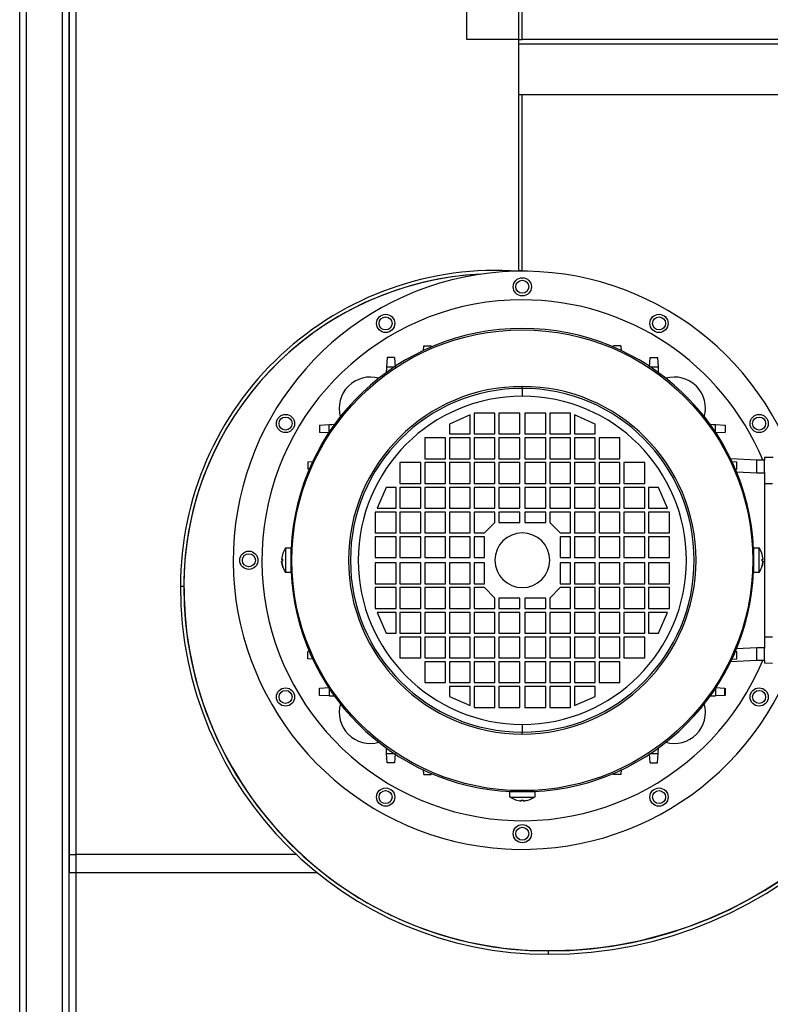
# Model space of a CAD drawing. Extents: x -13.5 to 60.2, y -0.1 to 41.9.
# Tile 7 of 57: x 16.441 to 16.729, y 17.784 to 18.162. Entities that reach past the tile are written whole.
import ezdxf

# ---------------------------------------------------------------- set-up
doc = ezdxf.new("R2010")
doc.units = 0
doc.header["$MEASUREMENT"] = 0
doc.layers.add('PAREDES', color=8, linetype='Continuous')

# ---------------------------------------------------------------- blocks, each defined once
blk = doc.blocks.new('LS-09')
for p, q in [((-159.1208783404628, 53.49874244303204), (-159.1208783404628, 54.63274244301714)), ((-159.1183783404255, 54.63317173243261), (-159.1183783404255, 53.49831315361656)), ((-159.1043783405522, 53.49831315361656), (-159.1043783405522, 54.63317173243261)), ((-159.1018783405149, 53.49881315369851), (-159.1018783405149, 54.63267173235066)), ((-159.1018783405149, 54.63203533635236), (-159.1018783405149, 54.06224244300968)), ((-159.0993783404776, 54.63274244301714), (-159.0993783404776, 54.06224244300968)), ((-158.9491783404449, 54.38224244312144), (-158.9491783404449, 54.54224244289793)), ((-158.9292783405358, 54.38224244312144), (-158.9292783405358, 54.54224244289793)), ((-158.9278783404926, 54.38224244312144), (-158.9278783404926, 54.54094244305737)), ((-158.9292783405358, 54.38224244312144), (-158.9491783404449, 54.38224244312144)), ((-158.9292783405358, 54.38224244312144), (-158.9278783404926, 54.38224244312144)), ((-158.9291783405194, 54.38044244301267), (-158.9291783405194, 54.38224244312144)), ((-158.7565783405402, 54.38044244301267), (-158.9291783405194, 54.38044244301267)), ((-158.9291783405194, 54.36094244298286), (-158.9291783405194, 54.38044244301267)), ((-158.7578783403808, 54.38224244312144), (-158.9278783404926, 54.38224244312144)), ((-158.9291783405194, 54.29333744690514), (-158.9291783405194, 54.36094244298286)), ((-158.7565783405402, 54.36094244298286), (-158.9291783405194, 54.36094244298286)), ((-158.9278783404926, 54.29333744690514), (-158.9278783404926, 54.36094244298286)), ((-158.9278783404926, 54.29324244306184), (-158.9278783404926, 54.36094244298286)), ((-158.9292854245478, 54.29323769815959), (-158.9292857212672, 54.29323352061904)), ((-158.9278783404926, 54.29333744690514), (-158.9291783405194, 54.29333744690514)), ((-158.9278815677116, 54.29324244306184), (-158.9278783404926, 54.29333744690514)), ((-158.9658018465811, 54.26263986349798), (-158.9657017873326, 54.26454910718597)), ((-158.9657017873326, 54.26454910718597), (-158.9628548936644, 54.26454910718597)), ((-158.9628548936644, 54.26454910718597), (-158.9628285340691, 54.2640461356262)), ((-158.892928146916, 54.2640461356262), (-158.8929017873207, 54.26454910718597)), ((-158.8900548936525, 54.26454910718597), (-158.8929017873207, 54.26454910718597)), ((-158.8900548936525, 54.26454910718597), (-158.889954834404, 54.26263986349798)), ((-158.9798017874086, 54.26006295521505), (-158.9799926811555, 54.25642048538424)), ((-158.9769548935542, 54.26006295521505), (-158.9798017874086, 54.26006295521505)), ((-158.9769548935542, 54.26006295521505), (-158.9767639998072, 54.25642048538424)), ((-158.8789926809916, 54.25642048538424), (-158.8788017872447, 54.26006295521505)), ((-158.8788017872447, 54.26006295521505), (-158.8759548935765, 54.26006295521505)), ((-158.8759548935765, 54.26006295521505), (-158.8757639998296, 54.25642048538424)), ((-158.9799926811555, 54.25642048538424), (-158.9801102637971, 54.25417687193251)), ((-158.9770283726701, 54.25642048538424), (-158.9799926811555, 54.25642048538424)), ((-158.8757639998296, 54.25642048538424), (-158.878728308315, 54.25642048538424)), ((-158.9278783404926, 54.24824209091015), (-158.9278783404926, 54.2489794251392)), ((-158.9278783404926, 54.24824209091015), (-158.9278783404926, 54.24524244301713)), ((-158.947878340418, 54.23804244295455), (-158.9558783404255, 54.23454244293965)), ((-158.947878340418, 54.23074244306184), (-158.947878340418, 54.23804244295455)), ((-158.9463783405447, 54.23874244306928), (-158.9463783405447, 54.23074244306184)), ((-158.9383783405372, 54.23874244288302), (-158.9463783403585, 54.23874244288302)), ((-158.9383783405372, 54.23074244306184), (-158.9383783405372, 54.23874244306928)), ((-158.9288783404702, 54.23874244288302), (-158.9368783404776, 54.23874244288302)), ((-158.9368783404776, 54.23874244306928), (-158.9368783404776, 54.23074244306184)), ((-158.9288783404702, 54.23074244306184), (-158.9288783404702, 54.23874244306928)), ((-158.9268783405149, 54.23874244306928), (-158.9268783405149, 54.23074244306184)), ((-158.9188783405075, 54.23874244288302), (-158.9268783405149, 54.23874244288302)), ((-158.9188783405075, 54.23074244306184), (-158.9188783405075, 54.23874244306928)), ((-158.9093783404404, 54.23874244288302), (-158.9173783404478, 54.23874244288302)), ((-158.9173783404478, 54.23874244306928), (-158.9173783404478, 54.23074244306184)), ((-158.9093783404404, 54.23074244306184), (-158.9093783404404, 54.23874244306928)), ((-158.9078783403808, 54.23804244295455), (-158.9078783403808, 54.23074244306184)), ((-158.8998783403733, 54.23454244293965), (-158.9078783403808, 54.23804244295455)), ((-159.0056988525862, 54.23416588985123), (-159.0020563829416, 54.23435678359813)), ((-159.0056988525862, 54.23416588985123), (-159.0056988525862, 54.23131899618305)), ((-159.0020563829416, 54.23139247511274), (-159.0020563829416, 54.23435678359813)), ((-158.9558783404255, 54.23454244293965), (-158.9558783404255, 54.23074244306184)), ((-158.8998783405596, 54.23074244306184), (-158.8998783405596, 54.23454244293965)), ((-158.8537002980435, 54.23435678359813), (-158.8500578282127, 54.23416588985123)), ((-158.8537002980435, 54.23139247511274), (-158.8537002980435, 54.23435678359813)), ((-158.8500578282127, 54.23416588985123), (-158.8500578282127, 54.23131899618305)), ((-159.0020563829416, 54.23112810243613), (-159.0056988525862, 54.23131899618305)), ((-158.9653783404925, 54.22924244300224), (-158.9653783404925, 54.22124244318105)), ((-158.9573783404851, 54.22924244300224), (-158.9653783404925, 54.22924244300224)), ((-158.9573783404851, 54.22124244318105), (-158.9573783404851, 54.22924244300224)), ((-158.9558783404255, 54.23074244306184), (-158.947878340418, 54.23074244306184)), ((-158.9558783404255, 54.22924244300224), (-158.9558783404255, 54.22124244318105)), ((-158.947878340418, 54.22924244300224), (-158.9558783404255, 54.22924244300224)), ((-158.947878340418, 54.22124244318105), (-158.947878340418, 54.22924244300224)), ((-158.9463783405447, 54.22924244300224), (-158.9463783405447, 54.22124244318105)), ((-158.9463783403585, 54.23074244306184), (-158.9383783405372, 54.23074244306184)), ((-158.9383783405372, 54.22924244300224), (-158.9463783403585, 54.22924244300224)), ((-158.9383783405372, 54.22124244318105), (-158.9383783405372, 54.22924244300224)), ((-158.9368783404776, 54.23074244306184), (-158.9288783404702, 54.23074244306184)), ((-158.9368783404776, 54.22924244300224), (-158.9368783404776, 54.22124244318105)), ((-158.9288783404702, 54.22924244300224), (-158.9368783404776, 54.22924244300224)), ((-158.9288783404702, 54.22124244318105), (-158.9288783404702, 54.22924244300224)), ((-158.9268783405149, 54.23074244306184), (-158.9188783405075, 54.23074244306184)), ((-158.9268783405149, 54.22924244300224), (-158.9268783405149, 54.22124244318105)), ((-158.9188783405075, 54.22924244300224), (-158.9268783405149, 54.22924244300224)), ((-158.9188783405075, 54.22124244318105), (-158.9188783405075, 54.22924244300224)), ((-158.9173783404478, 54.23074244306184), (-158.9093783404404, 54.23074244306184)), ((-158.9173783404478, 54.22924244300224), (-158.9173783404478, 54.22124244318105)), ((-158.9093783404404, 54.22924244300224), (-158.9173783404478, 54.22924244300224)), ((-158.9093783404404, 54.22124244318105), (-158.9093783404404, 54.22924244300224)), ((-158.9078783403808, 54.23074244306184), (-158.8998783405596, 54.23074244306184)), ((-158.9078783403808, 54.22924244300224), (-158.9078783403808, 54.22124244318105)), ((-158.8998783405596, 54.22924244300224), (-158.9078783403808, 54.22924244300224)), ((-158.8998783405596, 54.22124244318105), (-158.8998783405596, 54.22924244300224)), ((-158.8903783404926, 54.22924244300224), (-158.8983783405, 54.22924244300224)), ((-158.8983783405, 54.22924244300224), (-158.8983783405, 54.22124244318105)), ((-158.8903783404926, 54.22124244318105), (-158.8903783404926, 54.22924244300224)), ((-158.8500578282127, 54.23131899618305), (-158.8537002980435, 54.23112810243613)), ((-158.8315306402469, 54.22174851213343), (-158.8348783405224, 54.2216900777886)), ((-158.8348783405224, 54.2216900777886), (-158.8348783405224, 54.22073615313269)), ((-159.0101850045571, 54.22006588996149), (-159.0082757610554, 54.22016594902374)), ((-159.0101850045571, 54.22006588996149), (-159.0101850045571, 54.21721899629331)), ((-158.9668783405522, 54.21974244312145), (-158.9748783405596, 54.21974244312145)), ((-158.9748783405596, 54.21974244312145), (-158.9748783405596, 54.21174244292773)), ((-158.9668783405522, 54.21174244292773), (-158.9668783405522, 54.21974244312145)), ((-158.9653783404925, 54.22124244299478), (-158.9573783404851, 54.22124244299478)), ((-158.9653783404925, 54.21974244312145), (-158.9653783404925, 54.21174244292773)), ((-158.9573783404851, 54.21974244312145), (-158.9653783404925, 54.21974244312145)), ((-158.9573783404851, 54.21174244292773), (-158.9573783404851, 54.21974244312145)), ((-158.9558783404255, 54.22124244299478), (-158.947878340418, 54.22124244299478)), ((-158.9558783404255, 54.21974244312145), (-158.9558783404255, 54.21174244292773)), ((-158.947878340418, 54.21974244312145), (-158.9558783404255, 54.21974244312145)), ((-158.947878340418, 54.21174244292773), (-158.947878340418, 54.21974244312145)), ((-158.9463783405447, 54.21974244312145), (-158.9463783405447, 54.21174244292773)), ((-158.9463783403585, 54.22124244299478), (-158.9383783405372, 54.22124244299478)), ((-158.9383783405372, 54.21974244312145), (-158.9463783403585, 54.21974244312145)), ((-158.9383783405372, 54.21174244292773), (-158.9383783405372, 54.21974244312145)), ((-158.9368783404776, 54.22124244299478), (-158.9288783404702, 54.22124244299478)), ((-158.9368783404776, 54.21974244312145), (-158.9368783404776, 54.21174244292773)), ((-158.9288783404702, 54.21974244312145), (-158.9368783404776, 54.21974244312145)), ((-158.9288783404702, 54.21174244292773), (-158.9288783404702, 54.21974244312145)), ((-158.9268783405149, 54.22124244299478), (-158.9188783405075, 54.22124244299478)), ((-158.9268783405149, 54.21974244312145), (-158.9268783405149, 54.21174244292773)), ((-158.9188783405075, 54.21974244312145), (-158.9268783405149, 54.21974244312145)), ((-158.9188783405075, 54.21174244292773), (-158.9188783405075, 54.21974244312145)), ((-158.9173783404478, 54.22124244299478), (-158.9093783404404, 54.22124244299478)), ((-158.9173783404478, 54.21974244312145), (-158.9173783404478, 54.21174244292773)), ((-158.9093783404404, 54.21974244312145), (-158.9173783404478, 54.21974244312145)), ((-158.9093783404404, 54.21174244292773), (-158.9093783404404, 54.21974244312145)), ((-158.9078783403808, 54.22124244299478), (-158.8998783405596, 54.22124244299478)), ((-158.9078783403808, 54.21974244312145), (-158.9078783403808, 54.21174244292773)), ((-158.8998783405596, 54.21974244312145), (-158.9078783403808, 54.21974244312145)), ((-158.8998783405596, 54.21174244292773), (-158.8998783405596, 54.21974244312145)), ((-158.8983783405, 54.22124244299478), (-158.8903783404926, 54.22124244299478)), ((-158.8983783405, 54.21974244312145), (-158.8983783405, 54.21174244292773)), ((-158.8903783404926, 54.21974244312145), (-158.8983783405, 54.21974244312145)), ((-158.8903783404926, 54.21174244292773), (-158.8903783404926, 54.21974244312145)), ((-158.8888783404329, 54.21974244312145), (-158.8888783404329, 54.21174244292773)), ((-158.8808783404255, 54.21974244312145), (-158.8888783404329, 54.21974244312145)), ((-158.8808783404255, 54.21174244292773), (-158.8808783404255, 54.21974244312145)), ((-158.8480045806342, 54.22127313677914), (-158.8378783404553, 54.22074244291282)), ((-158.8474809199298, 54.22016594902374), (-158.845571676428, 54.22006588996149)), ((-158.845571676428, 54.21721899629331), (-158.845571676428, 54.22006588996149)), ((-158.8378783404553, 54.22074244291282), (-158.8348783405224, 54.22074244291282)), ((-158.8378783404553, 54.21583571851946), (-158.8378783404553, 54.22074244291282)), ((-158.8348783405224, 54.21599316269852), (-158.8348783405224, 54.22073615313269)), ((-159.0096820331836, 54.2171926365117), (-159.0101850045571, 54.21721899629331)), ((-158.8460746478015, 54.2171926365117), (-158.845571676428, 54.21721899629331)), ((-158.8456318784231, 54.21624206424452), (-158.8378783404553, 54.21583571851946)), ((-158.8378783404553, 54.21574244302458), (-158.8378783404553, 54.21583571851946)), ((-158.8348783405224, 54.21574244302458), (-158.8378783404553, 54.21574244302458)), ((-158.8348783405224, 54.21599316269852), (-158.8348783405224, 54.21174244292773)), ((-158.980178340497, 54.21024244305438), (-158.9836783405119, 54.20224244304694)), ((-158.9763783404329, 54.21024244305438), (-158.980178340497, 54.21024244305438)), ((-158.9763783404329, 54.20224244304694), (-158.9763783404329, 54.21024244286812)), ((-158.9748783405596, 54.21174244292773), (-158.9668783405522, 54.21174244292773)), ((-158.9748783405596, 54.21024244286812), (-158.9748783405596, 54.20224244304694)), ((-158.9668783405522, 54.21024244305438), (-158.9748783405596, 54.21024244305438)), ((-158.9668783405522, 54.20224244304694), (-158.9668783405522, 54.21024244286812)), ((-158.9653783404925, 54.21174244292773), (-158.9573783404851, 54.21174244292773)), ((-158.9653783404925, 54.21024244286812), (-158.9653783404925, 54.20224244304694)), ((-158.9573783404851, 54.21024244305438), (-158.9653783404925, 54.21024244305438)), ((-158.9573783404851, 54.20224244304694), (-158.9573783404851, 54.21024244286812)), ((-158.9558783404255, 54.21174244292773), (-158.947878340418, 54.21174244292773)), ((-158.9558783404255, 54.21024244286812), (-158.9558783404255, 54.20224244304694)), ((-158.947878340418, 54.21024244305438), (-158.9558783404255, 54.21024244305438)), ((-158.947878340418, 54.20224244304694), (-158.947878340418, 54.21024244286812)), ((-158.9463783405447, 54.21024244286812), (-158.9463783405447, 54.20224244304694)), ((-158.9463783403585, 54.21174244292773), (-158.9383783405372, 54.21174244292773)), ((-158.9383783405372, 54.21024244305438), (-158.9463783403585, 54.21024244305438)), ((-158.9383783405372, 54.20224244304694), (-158.9383783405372, 54.21024244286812)), ((-158.9368783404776, 54.21174244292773), (-158.9288783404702, 54.21174244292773)), ((-158.9368783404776, 54.21024244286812), (-158.9368783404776, 54.20224244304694)), ((-158.9288783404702, 54.21024244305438), (-158.9368783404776, 54.21024244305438)), ((-158.9288783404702, 54.20224244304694), (-158.9288783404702, 54.21024244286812)), ((-158.9268783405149, 54.21174244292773), (-158.9188783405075, 54.21174244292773)), ((-158.9268783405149, 54.21024244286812), (-158.9268783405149, 54.20224244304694)), ((-158.9188783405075, 54.21024244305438), (-158.9268783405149, 54.21024244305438)), ((-158.9188783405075, 54.20224244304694), (-158.9188783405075, 54.21024244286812)), ((-158.9173783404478, 54.21174244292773), (-158.9093783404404, 54.21174244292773)), ((-158.9173783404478, 54.21024244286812), (-158.9173783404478, 54.20224244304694)), ((-158.9093783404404, 54.21024244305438), (-158.9173783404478, 54.21024244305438)), ((-158.9093783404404, 54.20224244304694), (-158.9093783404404, 54.21024244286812)), ((-158.9078783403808, 54.21174244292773), (-158.8998783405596, 54.21174244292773)), ((-158.9078783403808, 54.21024244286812), (-158.9078783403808, 54.20224244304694)), ((-158.8998783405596, 54.21024244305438), (-158.9078783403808, 54.21024244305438)), ((-158.8998783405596, 54.20224244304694), (-158.8998783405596, 54.21024244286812)), ((-158.8983783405, 54.21174244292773), (-158.8903783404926, 54.21174244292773)), ((-158.8983783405, 54.21024244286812), (-158.8983783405, 54.20224244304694)), ((-158.8903783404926, 54.21024244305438), (-158.8983783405, 54.21024244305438)), ((-158.8903783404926, 54.20224244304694), (-158.8903783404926, 54.21024244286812)), ((-158.8888783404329, 54.21174244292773), (-158.8808783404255, 54.21174244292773)), ((-158.8888783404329, 54.21024244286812), (-158.8888783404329, 54.20224244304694)), ((-158.8808783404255, 54.21024244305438), (-158.8888783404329, 54.21024244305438)), ((-158.8808783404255, 54.20224244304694), (-158.8808783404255, 54.21024244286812)), ((-158.8793783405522, 54.21024244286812), (-158.8793783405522, 54.20224244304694)), ((-158.8755783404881, 54.21024244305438), (-158.8793783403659, 54.21024244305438)), ((-158.8720783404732, 54.20224244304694), (-158.8755783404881, 54.21024244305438)), ((-158.8348783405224, 54.21174244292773), (-158.8318783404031, 54.21174244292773)), ((-158.8348783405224, 54.21174244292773), (-158.8348783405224, 54.15274244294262)), ((-158.9763783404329, 54.20074244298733), (-158.9843783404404, 54.20074244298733)), ((-158.9843783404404, 54.20074244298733), (-158.9843783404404, 54.19274244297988)), ((-158.9836783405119, 54.20224244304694), (-158.9763783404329, 54.20224244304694)), ((-158.9763783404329, 54.19274244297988), (-158.9763783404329, 54.20074244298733)), ((-158.9748783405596, 54.20224244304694), (-158.9668783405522, 54.20224244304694)), ((-158.9748783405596, 54.20074244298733), (-158.9748783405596, 54.19274244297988)), ((-158.9668783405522, 54.20074244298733), (-158.9748783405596, 54.20074244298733)), ((-158.9668783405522, 54.19274244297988), (-158.9668783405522, 54.20074244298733)), ((-158.9653783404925, 54.20224244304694), (-158.9573783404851, 54.20224244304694)), ((-158.9653783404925, 54.20074244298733), (-158.9653783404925, 54.19274244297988)), ((-158.9573783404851, 54.20074244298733), (-158.9653783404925, 54.20074244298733)), ((-158.9573783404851, 54.19274244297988), (-158.9573783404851, 54.20074244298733)), ((-158.9558783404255, 54.20224244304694), (-158.947878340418, 54.20224244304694)), ((-158.9558783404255, 54.20074244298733), (-158.9558783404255, 54.19274244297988)), ((-158.947878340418, 54.20074244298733), (-158.9558783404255, 54.20074244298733)), ((-158.947878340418, 54.19274244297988), (-158.947878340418, 54.20074244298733)), ((-158.9463783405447, 54.20074244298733), (-158.9463783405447, 54.19274244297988)), ((-158.9463783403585, 54.20224244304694), (-158.9383783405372, 54.20224244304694)), ((-158.9383783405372, 54.20074244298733), (-158.9463783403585, 54.20074244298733)), ((-158.9383783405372, 54.19674244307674), (-158.9383783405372, 54.20074244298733)), ((-158.9368783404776, 54.20224244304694), (-158.9288783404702, 54.20224244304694)), ((-158.9368783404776, 54.20074244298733), (-158.9368783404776, 54.19674244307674)), ((-158.9288783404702, 54.20074244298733), (-158.9368783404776, 54.20074244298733)), ((-158.9288783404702, 54.19674244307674), (-158.9288783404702, 54.20074244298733)), ((-158.9268783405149, 54.20224244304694), (-158.9188783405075, 54.20224244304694)), ((-158.9188783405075, 54.20074244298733), (-158.9268783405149, 54.20074244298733)), ((-158.9268783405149, 54.20074244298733), (-158.9268783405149, 54.19674244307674)), ((-158.9188783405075, 54.19674244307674), (-158.9188783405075, 54.20074244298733)), ((-158.9173783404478, 54.20224244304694), (-158.9093783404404, 54.20224244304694)), ((-158.9093783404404, 54.20074244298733), (-158.9173783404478, 54.20074244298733)), ((-158.9173783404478, 54.20074244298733), (-158.9173783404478, 54.19674244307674)), ((-158.9093783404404, 54.19274244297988), (-158.9093783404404, 54.20074244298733)), ((-158.9078783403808, 54.20224244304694), (-158.8998783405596, 54.20224244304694)), ((-158.9078783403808, 54.20074244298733), (-158.9078783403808, 54.19274244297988)), ((-158.8998783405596, 54.20074244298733), (-158.9078783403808, 54.20074244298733)), ((-158.8998783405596, 54.19274244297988), (-158.8998783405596, 54.20074244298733)), ((-158.8983783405, 54.20224244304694), (-158.8903783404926, 54.20224244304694)), ((-158.8983783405, 54.20074244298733), (-158.8983783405, 54.19274244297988)), ((-158.8903783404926, 54.20074244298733), (-158.8983783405, 54.20074244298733)), ((-158.8903783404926, 54.19274244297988), (-158.8903783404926, 54.20074244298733)), ((-158.8888783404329, 54.20224244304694), (-158.8808783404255, 54.20224244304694)), ((-158.8888783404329, 54.20074244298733), (-158.8888783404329, 54.19274244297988)), ((-158.8808783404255, 54.20074244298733), (-158.8888783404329, 54.20074244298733)), ((-158.8808783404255, 54.19274244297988), (-158.8808783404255, 54.20074244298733)), ((-158.8793783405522, 54.20074244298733), (-158.8793783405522, 54.19274244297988)), ((-158.8793783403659, 54.20224244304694), (-158.8720783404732, 54.20224244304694)), ((-158.8713783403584, 54.20074244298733), (-158.8793783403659, 54.20074244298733)), ((-158.8713783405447, 54.19274244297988), (-158.8713783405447, 54.20074244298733)), ((-158.9423783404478, 54.19274244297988), (-158.938378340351, 54.19674244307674)), ((-158.9368783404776, 54.19674244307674), (-158.9288783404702, 54.19674244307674)), ((-158.9268783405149, 54.19674244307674), (-158.9188783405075, 54.19674244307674)), ((-158.9173783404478, 54.19674244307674), (-158.913378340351, 54.19274244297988)), ((-158.9843783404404, 54.19274244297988), (-158.9763783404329, 54.19274244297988)), ((-158.9763783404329, 54.19124244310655), (-158.9843783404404, 54.19124244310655)), ((-158.9843783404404, 54.19124244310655), (-158.9843783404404, 54.18324244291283)), ((-158.9763783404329, 54.18324244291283), (-158.9763783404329, 54.19124244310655)), ((-158.9748783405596, 54.19274244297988), (-158.9668783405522, 54.19274244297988)), ((-158.9748783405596, 54.19124244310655), (-158.9748783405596, 54.18324244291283)), ((-158.9668783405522, 54.19124244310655), (-158.9748783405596, 54.19124244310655)), ((-158.9668783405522, 54.18324244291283), (-158.9668783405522, 54.19124244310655)), ((-158.9653783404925, 54.19274244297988), (-158.9573783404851, 54.19274244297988)), ((-158.9653783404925, 54.19124244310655), (-158.9653783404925, 54.18324244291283)), ((-158.9573783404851, 54.19124244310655), (-158.9653783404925, 54.19124244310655)), ((-158.9573783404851, 54.18324244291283), (-158.9573783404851, 54.19124244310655)), ((-158.9558783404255, 54.19274244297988), (-158.947878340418, 54.19274244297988)), ((-158.9558783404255, 54.19124244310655), (-158.9558783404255, 54.18324244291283)), ((-158.947878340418, 54.19124244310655), (-158.9558783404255, 54.19124244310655)), ((-158.947878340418, 54.18324244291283), (-158.947878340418, 54.19124244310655)), ((-158.9463783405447, 54.19124244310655), (-158.9463783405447, 54.18324244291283)), ((-158.9463783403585, 54.19274244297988), (-158.9423783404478, 54.19274244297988)), ((-158.9423783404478, 54.19124244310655), (-158.9463783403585, 54.19124244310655)), ((-158.9423783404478, 54.18324244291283), (-158.9423783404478, 54.19124244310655)), ((-158.9133783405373, 54.19124244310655), (-158.9133783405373, 54.18324244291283)), ((-158.913378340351, 54.19274244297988), (-158.9093783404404, 54.19274244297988)), ((-158.9093783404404, 54.19124244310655), (-158.913378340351, 54.19124244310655)), ((-158.9093783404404, 54.18324244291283), (-158.9093783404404, 54.19124244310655)), ((-158.9078783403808, 54.19274244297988), (-158.8998783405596, 54.19274244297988)), ((-158.9078783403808, 54.19124244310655), (-158.9078783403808, 54.18324244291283)), ((-158.8998783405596, 54.19124244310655), (-158.9078783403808, 54.19124244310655)), ((-158.8998783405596, 54.18324244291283), (-158.8998783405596, 54.19124244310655)), ((-158.8983783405, 54.19274244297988), (-158.8903783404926, 54.19274244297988)), ((-158.8983783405, 54.19124244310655), (-158.8983783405, 54.18324244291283)), ((-158.8903783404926, 54.19124244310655), (-158.8983783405, 54.19124244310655)), ((-158.8903783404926, 54.18324244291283), (-158.8903783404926, 54.19124244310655)), ((-158.8888783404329, 54.19274244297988), (-158.8808783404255, 54.19274244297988)), ((-158.8888783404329, 54.19124244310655), (-158.8888783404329, 54.18324244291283)), ((-158.8808783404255, 54.19124244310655), (-158.8888783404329, 54.19124244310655)), ((-158.8808783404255, 54.18324244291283), (-158.8808783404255, 54.19124244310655)), ((-158.8793783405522, 54.19124244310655), (-158.8793783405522, 54.18324244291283)), ((-158.8793783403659, 54.19274244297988), (-158.8713783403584, 54.19274244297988)), ((-158.8713783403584, 54.19124244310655), (-158.8793783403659, 54.19124244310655)), ((-158.8713783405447, 54.18324244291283), (-158.8713783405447, 54.19124244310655)), ((-159.0188073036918, 54.18699244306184), (-159.0166675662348, 54.18699244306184)), ((-159.0188060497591, 54.18697557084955), (-159.0188060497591, 54.17750931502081)), ((-159.0166688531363, 54.18224244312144), (-159.0166688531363, 54.18694764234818)), ((-158.839089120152, 54.18699244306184), (-158.8369493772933, 54.18699244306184)), ((-158.8390878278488, 54.18694764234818), (-158.8390878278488, 54.18224244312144)), ((-158.836950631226, 54.17750931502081), (-158.836950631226, 54.18697557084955)), ((-158.836950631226, 54.18697557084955), (-158.8358606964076, 54.18492242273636)), ((-159.0203488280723, 54.18264244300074), (-159.0199988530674, 54.18264244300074)), ((-159.0199988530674, 54.18184244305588), (-159.0203488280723, 54.18184244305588)), ((-159.0199988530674, 54.18264244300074), (-159.0199988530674, 54.18224244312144)), ((-159.0199988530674, 54.18224244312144), (-159.0199988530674, 54.18184244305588)), ((-159.0166688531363, 54.17753724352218), (-159.0166688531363, 54.18224244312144)), ((-158.9843783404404, 54.18324244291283), (-158.9763783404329, 54.18324244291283)), ((-158.9843783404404, 54.18124244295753), (-158.9843783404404, 54.17324244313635)), ((-158.9763783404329, 54.18124244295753), (-158.9843783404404, 54.18124244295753)), ((-158.9763783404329, 54.17324244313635), (-158.9763783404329, 54.18124244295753)), ((-158.9748783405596, 54.18324244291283), (-158.9668783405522, 54.18324244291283)), ((-158.9668783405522, 54.18124244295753), (-158.9748783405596, 54.18124244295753)), ((-158.9748783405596, 54.18124244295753), (-158.9748783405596, 54.17324244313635)), ((-158.9668783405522, 54.17324244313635), (-158.9668783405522, 54.18124244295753)), ((-158.9653783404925, 54.18324244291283), (-158.9573783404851, 54.18324244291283)), ((-158.9573783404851, 54.18124244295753), (-158.9653783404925, 54.18124244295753)), ((-158.9653783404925, 54.18124244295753), (-158.9653783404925, 54.17324244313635)), ((-158.9573783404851, 54.17324244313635), (-158.9573783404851, 54.18124244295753)), ((-158.9558783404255, 54.18324244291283), (-158.947878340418, 54.18324244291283)), ((-158.947878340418, 54.18124244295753), (-158.9558783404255, 54.18124244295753)), ((-158.9558783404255, 54.18124244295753), (-158.9558783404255, 54.17324244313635)), ((-158.947878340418, 54.17324244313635), (-158.947878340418, 54.18124244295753)), ((-158.9463783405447, 54.18124244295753), (-158.9463783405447, 54.17324244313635)), ((-158.9463783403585, 54.18324244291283), (-158.9423783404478, 54.18324244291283)), ((-158.9423783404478, 54.18124244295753), (-158.9463783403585, 54.18124244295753)), ((-158.9423783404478, 54.17324244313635), (-158.9423783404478, 54.18124244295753)), ((-158.9133783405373, 54.18124244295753), (-158.9133783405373, 54.17324244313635)), ((-158.913378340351, 54.18324244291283), (-158.9093783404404, 54.18324244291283)), ((-158.9093783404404, 54.18124244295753), (-158.913378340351, 54.18124244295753)), ((-158.9093783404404, 54.17324244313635), (-158.9093783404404, 54.18124244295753)), ((-158.9078783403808, 54.18324244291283), (-158.8998783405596, 54.18324244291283)), ((-158.9078783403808, 54.18124244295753), (-158.9078783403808, 54.17324244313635)), ((-158.8998783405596, 54.18124244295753), (-158.9078783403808, 54.18124244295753)), ((-158.8998783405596, 54.17324244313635), (-158.8998783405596, 54.18124244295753)), ((-158.8983783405, 54.18324244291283), (-158.8903783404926, 54.18324244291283)), ((-158.8983783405, 54.18124244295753), (-158.8983783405, 54.17324244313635)), ((-158.8903783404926, 54.18124244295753), (-158.8983783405, 54.18124244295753)), ((-158.8903783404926, 54.17324244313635), (-158.8903783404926, 54.18124244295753)), ((-158.8888783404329, 54.18324244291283), (-158.8808783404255, 54.18324244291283)), ((-158.8888783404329, 54.18124244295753), (-158.8888783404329, 54.17324244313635)), ((-158.8808783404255, 54.18124244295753), (-158.8888783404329, 54.18124244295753)), ((-158.8808783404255, 54.17324244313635), (-158.8808783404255, 54.18124244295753)), ((-158.8793783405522, 54.18124244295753), (-158.8793783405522, 54.17324244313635)), ((-158.8793783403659, 54.18324244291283), (-158.8713783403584, 54.18324244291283)), ((-158.8713783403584, 54.18124244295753), (-158.8793783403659, 54.18124244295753)), ((-158.8713783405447, 54.17324244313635), (-158.8713783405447, 54.18124244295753)), ((-158.8390878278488, 54.18224244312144), (-158.8390878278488, 54.17753724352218)), ((-158.8354078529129, 54.18184244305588), (-158.8357721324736, 54.1800083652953)), ((-158.8357578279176, 54.18224244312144), (-158.8357578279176, 54.18264244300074)), ((-158.8357578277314, 54.18264244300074), (-158.8354078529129, 54.18264244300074)), ((-158.8357578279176, 54.18184244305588), (-158.8357578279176, 54.18224244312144)), ((-158.8354078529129, 54.18184244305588), (-158.8357578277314, 54.18184244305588)), ((-159.0166675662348, 54.17749244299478), (-159.0188073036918, 54.17749244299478)), ((-158.8369493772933, 54.17749244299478), (-158.839089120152, 54.17749244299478)), ((-158.8364190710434, 54.17851063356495), (-158.836950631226, 54.17750931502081)), ((-159.0591783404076, 54.17224244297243), (-159.0578783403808, 54.17224244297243)), ((-158.9843783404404, 54.17324244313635), (-158.9763783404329, 54.17324244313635)), ((-158.9748783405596, 54.17324244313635), (-158.9668783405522, 54.17324244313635)), ((-158.9653783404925, 54.17324244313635), (-158.9573783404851, 54.17324244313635)), ((-158.9558783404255, 54.17324244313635), (-158.947878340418, 54.17324244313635)), ((-158.9463783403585, 54.17324244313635), (-158.9423783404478, 54.17324244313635)), ((-158.913378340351, 54.17324244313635), (-158.9093783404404, 54.17324244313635)), ((-158.9078783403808, 54.17324244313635), (-158.8998783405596, 54.17324244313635)), ((-158.8983783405, 54.17324244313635), (-158.8903783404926, 54.17324244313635)), ((-158.8888783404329, 54.17324244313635), (-158.8808783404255, 54.17324244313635)), ((-158.8793783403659, 54.17324244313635), (-158.8713783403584, 54.17324244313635)), ((-158.9843783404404, 54.17174244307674), (-158.9843783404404, 54.16374244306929)), ((-158.9763783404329, 54.17174244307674), (-158.9843783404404, 54.17174244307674)), ((-158.9763783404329, 54.16374244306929), (-158.9763783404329, 54.17174244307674)), ((-158.9668783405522, 54.17174244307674), (-158.9748783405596, 54.17174244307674)), ((-158.9748783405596, 54.17174244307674), (-158.9748783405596, 54.16374244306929)), ((-158.9668783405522, 54.16374244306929), (-158.9668783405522, 54.17174244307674)), ((-158.9573783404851, 54.17174244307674), (-158.9653783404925, 54.17174244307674)), ((-158.9653783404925, 54.17174244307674), (-158.9653783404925, 54.16374244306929)), ((-158.9573783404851, 54.16374244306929), (-158.9573783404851, 54.17174244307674)), ((-158.947878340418, 54.17174244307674), (-158.9558783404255, 54.17174244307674)), ((-158.9558783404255, 54.17174244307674), (-158.9558783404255, 54.16374244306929)), ((-158.947878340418, 54.16374244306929), (-158.947878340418, 54.17174244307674)), ((-158.9463783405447, 54.17174244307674), (-158.9463783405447, 54.16374244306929)), ((-158.9423783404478, 54.17174244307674), (-158.9463783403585, 54.17174244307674)), ((-158.938378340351, 54.16774244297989), (-158.9423783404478, 54.17174244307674)), ((-158.913378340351, 54.17174244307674), (-158.9173783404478, 54.16774244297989)), ((-158.9093783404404, 54.17174244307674), (-158.913378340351, 54.17174244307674)), ((-158.9093783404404, 54.16374244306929), (-158.9093783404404, 54.17174244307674)), ((-158.9078783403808, 54.17174244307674), (-158.9078783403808, 54.16374244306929)), ((-158.8998783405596, 54.17174244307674), (-158.9078783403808, 54.17174244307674)), ((-158.8998783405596, 54.16374244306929), (-158.8998783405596, 54.17174244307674)), ((-158.8983783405, 54.17174244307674), (-158.8983783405, 54.16374244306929)), ((-158.8903783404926, 54.17174244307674), (-158.8983783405, 54.17174244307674)), ((-158.8903783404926, 54.16374244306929), (-158.8903783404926, 54.17174244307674)), ((-158.8888783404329, 54.17174244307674), (-158.8888783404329, 54.16374244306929)), ((-158.8808783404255, 54.17174244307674), (-158.8888783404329, 54.17174244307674)), ((-158.8808783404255, 54.16374244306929), (-158.8808783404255, 54.17174244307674)), ((-158.8793783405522, 54.17174244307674), (-158.8793783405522, 54.16374244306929)), ((-158.8713783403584, 54.17174244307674), (-158.8793783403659, 54.17174244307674)), ((-158.8713783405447, 54.16374244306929), (-158.8713783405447, 54.17174244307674)), ((-158.9383783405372, 54.16374244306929), (-158.9383783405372, 54.16774244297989)), ((-158.9288783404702, 54.16774244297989), (-158.9368783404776, 54.16774244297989)), ((-158.9368783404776, 54.16774244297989), (-158.9368783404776, 54.16374244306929)), ((-158.9288783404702, 54.16374244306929), (-158.9288783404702, 54.16774244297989)), ((-158.9268783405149, 54.16774244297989), (-158.9268783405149, 54.16374244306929)), ((-158.9188783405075, 54.16774244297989), (-158.9268783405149, 54.16774244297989)), ((-158.9188783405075, 54.16374244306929), (-158.9188783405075, 54.16774244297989)), ((-158.9173783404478, 54.16774244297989), (-158.9173783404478, 54.16374244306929)), ((-158.9843783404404, 54.16374244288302), (-158.9763783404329, 54.16374244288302)), ((-158.9836783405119, 54.16224244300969), (-158.980178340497, 54.15424244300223)), ((-158.9763783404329, 54.16224244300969), (-158.9836783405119, 54.16224244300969)), ((-158.9763783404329, 54.15424244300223), (-158.9763783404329, 54.16224244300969)), ((-158.9748783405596, 54.16374244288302), (-158.9668783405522, 54.16374244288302)), ((-158.9668783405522, 54.16224244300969), (-158.9748783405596, 54.16224244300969)), ((-158.9748783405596, 54.16224244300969), (-158.9748783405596, 54.15424244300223)), ((-158.9668783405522, 54.15424244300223), (-158.9668783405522, 54.16224244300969)), ((-158.9653783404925, 54.16374244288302), (-158.9573783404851, 54.16374244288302)), ((-158.9573783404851, 54.16224244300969), (-158.9653783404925, 54.16224244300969)), ((-158.9653783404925, 54.16224244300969), (-158.9653783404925, 54.15424244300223)), ((-158.9573783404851, 54.15424244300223), (-158.9573783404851, 54.16224244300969)), ((-158.9558783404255, 54.16374244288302), (-158.947878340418, 54.16374244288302)), ((-158.947878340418, 54.16224244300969), (-158.9558783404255, 54.16224244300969)), ((-158.9558783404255, 54.16224244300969), (-158.9558783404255, 54.15424244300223)), ((-158.947878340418, 54.15424244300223), (-158.947878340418, 54.16224244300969)), ((-158.9463783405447, 54.16224244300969), (-158.9463783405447, 54.15424244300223)), ((-158.9463783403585, 54.16374244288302), (-158.9383783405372, 54.16374244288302)), ((-158.9383783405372, 54.16224244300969), (-158.9463783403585, 54.16224244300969)), ((-158.9383783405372, 54.15424244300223), (-158.9383783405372, 54.16224244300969)), ((-158.9368783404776, 54.16374244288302), (-158.9288783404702, 54.16374244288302)), ((-158.9288783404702, 54.16224244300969), (-158.9368783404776, 54.16224244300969)), ((-158.9368783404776, 54.16224244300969), (-158.9368783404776, 54.15424244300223)), ((-158.9288783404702, 54.15424244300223), (-158.9288783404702, 54.16224244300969)), ((-158.9268783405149, 54.16374244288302), (-158.9188783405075, 54.16374244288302)), ((-158.9268783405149, 54.16224244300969), (-158.9268783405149, 54.15424244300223)), ((-158.9188783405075, 54.16224244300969), (-158.9268783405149, 54.16224244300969)), ((-158.9188783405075, 54.15424244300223), (-158.9188783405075, 54.16224244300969)), ((-158.9173783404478, 54.16374244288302), (-158.9093783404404, 54.16374244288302)), ((-158.9173783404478, 54.16224244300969), (-158.9173783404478, 54.15424244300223)), ((-158.9093783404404, 54.16224244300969), (-158.9173783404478, 54.16224244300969)), ((-158.9093783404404, 54.15424244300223), (-158.9093783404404, 54.16224244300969)), ((-158.9078783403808, 54.16374244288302), (-158.8998783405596, 54.16374244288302)), ((-158.9078783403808, 54.16224244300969), (-158.9078783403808, 54.15424244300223)), ((-158.8998783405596, 54.16224244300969), (-158.9078783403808, 54.16224244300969)), ((-158.8998783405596, 54.15424244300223), (-158.8998783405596, 54.16224244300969)), ((-158.8983783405, 54.16374244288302), (-158.8903783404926, 54.16374244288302)), ((-158.8983783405, 54.16224244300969), (-158.8983783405, 54.15424244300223)), ((-158.8903783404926, 54.16224244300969), (-158.8983783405, 54.16224244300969)), ((-158.8903783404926, 54.15424244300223), (-158.8903783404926, 54.16224244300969)), ((-158.8888783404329, 54.16374244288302), (-158.8808783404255, 54.16374244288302)), ((-158.8888783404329, 54.16224244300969), (-158.8888783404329, 54.15424244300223)), ((-158.8808783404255, 54.16224244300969), (-158.8888783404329, 54.16224244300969)), ((-158.8808783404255, 54.15424244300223), (-158.8808783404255, 54.16224244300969)), ((-158.8793783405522, 54.16224244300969), (-158.8793783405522, 54.15424244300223)), ((-158.8793783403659, 54.16374244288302), (-158.8713783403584, 54.16374244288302)), ((-158.8720783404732, 54.16224244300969), (-158.8793783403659, 54.16224244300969)), ((-158.8755783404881, 54.15424244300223), (-158.8720783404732, 54.16224244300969)), ((-158.980178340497, 54.15424244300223), (-158.9763783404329, 54.15424244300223)), ((-158.9748783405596, 54.15424244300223), (-158.9668783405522, 54.15424244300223)), ((-158.9653783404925, 54.15424244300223), (-158.9573783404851, 54.15424244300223)), ((-158.9558783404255, 54.15424244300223), (-158.947878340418, 54.15424244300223)), ((-158.9463783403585, 54.15424244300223), (-158.9383783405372, 54.15424244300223)), ((-158.9368783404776, 54.15424244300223), (-158.9288783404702, 54.15424244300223)), ((-158.9268783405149, 54.15424244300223), (-158.9188783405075, 54.15424244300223)), ((-158.9173783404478, 54.15424244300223), (-158.9093783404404, 54.15424244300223)), ((-158.9078783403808, 54.15424244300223), (-158.8998783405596, 54.15424244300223)), ((-158.8983783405, 54.15424244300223), (-158.8903783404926, 54.15424244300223)), ((-158.8888783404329, 54.15424244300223), (-158.8808783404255, 54.15424244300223)), ((-158.8793783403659, 54.15424244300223), (-158.8755783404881, 54.15424244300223)), ((-158.9748783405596, 54.15274244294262), (-158.9748783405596, 54.14474244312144)), ((-158.9668783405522, 54.15274244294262), (-158.9748783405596, 54.15274244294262)), ((-158.9668783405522, 54.14474244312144), (-158.9668783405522, 54.15274244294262)), ((-158.9573783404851, 54.15274244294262), (-158.9653783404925, 54.15274244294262)), ((-158.9653783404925, 54.15274244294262), (-158.9653783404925, 54.14474244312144)), ((-158.9573783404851, 54.14474244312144), (-158.9573783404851, 54.15274244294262)), ((-158.947878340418, 54.15274244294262), (-158.9558783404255, 54.15274244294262)), ((-158.9558783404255, 54.15274244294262), (-158.9558783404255, 54.14474244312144)), ((-158.947878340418, 54.14474244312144), (-158.947878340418, 54.15274244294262)), ((-158.9463783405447, 54.15274244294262), (-158.9463783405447, 54.14474244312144)), ((-158.9383783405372, 54.15274244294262), (-158.9463783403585, 54.15274244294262)), ((-158.9383783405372, 54.14474244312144), (-158.9383783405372, 54.15274244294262)), ((-158.9288783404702, 54.15274244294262), (-158.9368783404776, 54.15274244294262)), ((-158.9368783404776, 54.15274244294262), (-158.9368783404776, 54.14474244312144)), ((-158.9288783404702, 54.14474244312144), (-158.9288783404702, 54.15274244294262)), ((-158.9268783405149, 54.15274244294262), (-158.9268783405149, 54.14474244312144)), ((-158.9188783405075, 54.15274244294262), (-158.9268783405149, 54.15274244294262)), ((-158.9188783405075, 54.14474244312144), (-158.9188783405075, 54.15274244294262)), ((-158.9173783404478, 54.15274244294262), (-158.9173783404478, 54.14474244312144)), ((-158.9093783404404, 54.15274244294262), (-158.9173783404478, 54.15274244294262)), ((-158.9093783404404, 54.14474244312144), (-158.9093783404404, 54.15274244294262)), ((-158.9078783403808, 54.15274244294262), (-158.9078783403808, 54.14474244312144)), ((-158.8998783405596, 54.15274244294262), (-158.9078783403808, 54.15274244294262)), ((-158.8998783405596, 54.14474244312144), (-158.8998783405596, 54.15274244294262)), ((-158.8983783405, 54.15274244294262), (-158.8983783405, 54.14474244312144)), ((-158.8903783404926, 54.15274244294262), (-158.8983783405, 54.15274244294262)), ((-158.8903783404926, 54.14474244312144), (-158.8903783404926, 54.15274244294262)), ((-158.8888783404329, 54.15274244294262), (-158.8888783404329, 54.14474244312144)), ((-158.8808783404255, 54.15274244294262), (-158.8888783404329, 54.15274244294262)), ((-158.8808783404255, 54.14474244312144), (-158.8808783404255, 54.15274244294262)), ((-158.8318783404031, 54.15274244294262), (-158.8348783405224, 54.15274244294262)), ((-158.8348783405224, 54.15274244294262), (-158.8348783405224, 54.14849172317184)), ((-159.0101850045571, 54.14726588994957), (-159.0096820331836, 54.14729224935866)), ((-159.0101850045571, 54.1444189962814), (-159.0101850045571, 54.14726588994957)), ((-158.8460746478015, 54.14729224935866), (-158.845571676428, 54.14726588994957)), ((-158.8378783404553, 54.14864916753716), (-158.8456318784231, 54.1482428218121)), ((-158.845571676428, 54.1444189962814), (-158.845571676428, 54.14726588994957)), ((-158.8378783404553, 54.14864916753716), (-158.8378783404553, 54.14874244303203)), ((-158.8378783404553, 54.14874244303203), (-158.8348783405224, 54.14874244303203)), ((-158.8378783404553, 54.14374244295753), (-158.8378783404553, 54.14864916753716)), ((-158.8348783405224, 54.1437487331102), (-158.8348783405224, 54.14849172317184)), ((-159.0082757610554, 54.14431893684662), (-159.0101850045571, 54.1444189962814)), ((-158.9748783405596, 54.14474244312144), (-158.9668783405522, 54.14474244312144)), ((-158.9653783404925, 54.14474244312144), (-158.9573783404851, 54.14474244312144)), ((-158.9573783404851, 54.14324244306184), (-158.9653783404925, 54.14324244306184)), ((-158.9653783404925, 54.14324244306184), (-158.9653783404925, 54.13524244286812)), ((-158.9573783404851, 54.13524244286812), (-158.9573783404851, 54.14324244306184)), ((-158.9558783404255, 54.14474244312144), (-158.947878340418, 54.14474244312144)), ((-158.947878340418, 54.14324244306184), (-158.9558783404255, 54.14324244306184)), ((-158.9558783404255, 54.14324244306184), (-158.9558783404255, 54.13524244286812)), ((-158.947878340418, 54.13524244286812), (-158.947878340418, 54.14324244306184)), ((-158.9463783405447, 54.14324244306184), (-158.9463783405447, 54.13524244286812)), ((-158.9463783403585, 54.14474244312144), (-158.9383783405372, 54.14474244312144)), ((-158.9383783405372, 54.14324244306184), (-158.9463783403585, 54.14324244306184)), ((-158.9383783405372, 54.13524244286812), (-158.9383783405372, 54.14324244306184)), ((-158.9368783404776, 54.14474244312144), (-158.9288783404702, 54.14474244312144)), ((-158.9288783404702, 54.14324244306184), (-158.9368783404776, 54.14324244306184)), ((-158.9368783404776, 54.14324244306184), (-158.9368783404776, 54.13524244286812)), ((-158.9288783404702, 54.13524244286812), (-158.9288783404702, 54.14324244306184)), ((-158.9268783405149, 54.14474244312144), (-158.9188783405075, 54.14474244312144)), ((-158.9268783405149, 54.14324244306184), (-158.9268783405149, 54.13524244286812)), ((-158.9188783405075, 54.14324244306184), (-158.9268783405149, 54.14324244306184)), ((-158.9188783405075, 54.13524244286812), (-158.9188783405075, 54.14324244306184)), ((-158.9173783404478, 54.14474244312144), (-158.9093783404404, 54.14474244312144)), ((-158.9173783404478, 54.14324244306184), (-158.9173783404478, 54.13524244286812)), ((-158.9093783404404, 54.14324244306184), (-158.9173783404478, 54.14324244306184)), ((-158.9093783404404, 54.13524244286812), (-158.9093783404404, 54.14324244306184)), ((-158.9078783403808, 54.14474244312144), (-158.8998783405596, 54.14474244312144)), ((-158.9078783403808, 54.14324244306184), (-158.9078783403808, 54.13524244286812)), ((-158.8998783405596, 54.14324244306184), (-158.9078783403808, 54.14324244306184)), ((-158.8998783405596, 54.13524244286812), (-158.8998783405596, 54.14324244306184)), ((-158.8983783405, 54.14474244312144), (-158.8903783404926, 54.14474244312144)), ((-158.8983783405, 54.14324244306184), (-158.8983783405, 54.13524244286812)), ((-158.8903783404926, 54.14324244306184), (-158.8983783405, 54.14324244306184)), ((-158.8903783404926, 54.13524244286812), (-158.8903783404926, 54.14324244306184)), ((-158.8888783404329, 54.14474244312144), (-158.8808783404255, 54.14474244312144)), ((-158.8378783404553, 54.14374244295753), (-158.8480045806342, 54.14321174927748)), ((-158.8474809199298, 54.14431893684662), (-158.845571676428, 54.1444189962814)), ((-158.8348783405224, 54.14374244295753), (-158.8378783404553, 54.14374244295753)), ((-158.8348783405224, 54.1437487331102), (-158.8348783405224, 54.14279480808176)), ((-158.8348783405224, 54.14279480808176), (-158.8318783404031, 54.14274244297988)), ((-158.9653783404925, 54.13524244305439), (-158.9573783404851, 54.13524244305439)), ((-158.9558783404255, 54.13524244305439), (-158.947878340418, 54.13524244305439)), ((-158.9463783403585, 54.13524244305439), (-158.9383783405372, 54.13524244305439)), ((-158.9368783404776, 54.13524244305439), (-158.9288783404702, 54.13524244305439)), ((-158.9268783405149, 54.13524244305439), (-158.9188783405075, 54.13524244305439)), ((-158.9173783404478, 54.13524244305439), (-158.9093783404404, 54.13524244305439)), ((-158.9078783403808, 54.13524244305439), (-158.8998783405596, 54.13524244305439)), ((-158.8983783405, 54.13524244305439), (-158.8903783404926, 54.13524244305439)), ((-159.0056988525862, 54.13316588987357), (-159.0020563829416, 54.13335678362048)), ((-159.0056988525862, 54.1303189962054), (-159.0056988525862, 54.13316588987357)), ((-159.0020563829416, 54.13309241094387), (-159.0020563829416, 54.13012810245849)), ((-158.947878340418, 54.13374244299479), (-158.9558783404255, 54.13374244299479)), ((-158.9558783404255, 54.13374244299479), (-158.9558783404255, 54.12994244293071)), ((-158.947878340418, 54.12644244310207), (-158.947878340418, 54.13374244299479)), ((-158.9463783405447, 54.13374244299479), (-158.9463783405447, 54.12574244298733)), ((-158.9383783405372, 54.13374244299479), (-158.9463783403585, 54.13374244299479)), ((-158.9383783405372, 54.12574244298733), (-158.9383783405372, 54.13374244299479)), ((-158.9288783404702, 54.13374244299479), (-158.9368783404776, 54.13374244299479)), ((-158.9368783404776, 54.13374244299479), (-158.9368783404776, 54.12574244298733)), ((-158.9288783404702, 54.12574244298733), (-158.9288783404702, 54.13374244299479)), ((-158.9268783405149, 54.13374244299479), (-158.9268783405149, 54.12574244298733)), ((-158.9188783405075, 54.13374244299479), (-158.9268783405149, 54.13374244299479)), ((-158.9188783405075, 54.12574244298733), (-158.9188783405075, 54.13374244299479)), ((-158.9173783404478, 54.13374244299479), (-158.9173783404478, 54.12574244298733)), ((-158.9093783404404, 54.13374244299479), (-158.9173783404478, 54.13374244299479)), ((-158.9093783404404, 54.12574244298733), (-158.9093783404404, 54.13374244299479)), ((-158.9078783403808, 54.13374244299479), (-158.9078783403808, 54.12644244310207)), ((-158.8998783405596, 54.13374244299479), (-158.9078783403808, 54.13374244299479)), ((-158.8998783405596, 54.12994244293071), (-158.8998783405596, 54.13374244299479)), ((-158.8537002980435, 54.13335678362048), (-158.8500870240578, 54.13316742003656)), ((-158.8537002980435, 54.13309241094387), (-158.8537002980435, 54.13012810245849)), ((-158.8500870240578, 54.13031746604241), (-158.8500870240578, 54.13316742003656)), ((-158.8500578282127, 54.13316588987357), (-158.8500578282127, 54.1303189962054)), ((-159.0020563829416, 54.13012810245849), (-159.0056988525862, 54.1303189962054)), ((-158.9558783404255, 54.12994244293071), (-158.947878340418, 54.1264424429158)), ((-158.9078783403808, 54.1264424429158), (-158.8998783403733, 54.12994244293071)), ((-158.8500870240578, 54.13031746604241), (-158.8537002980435, 54.13012810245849)), ((-158.9463783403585, 54.12574244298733), (-158.9383783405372, 54.12574244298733)), ((-158.9368783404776, 54.12574244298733), (-158.9288783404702, 54.12574244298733)), ((-158.9268783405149, 54.12574244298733), (-158.9188783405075, 54.12574244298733)), ((-158.9173783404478, 54.12574244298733), (-158.9093783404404, 54.12574244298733)), ((-158.9278783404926, 54.11924244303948), (-158.9278783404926, 54.11624279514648)), ((-158.9278783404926, 54.11550546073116), (-158.9278783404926, 54.11624279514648)), ((-158.9798017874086, 54.10442193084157), (-158.9799926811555, 54.10806440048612)), ((-158.9799926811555, 54.10806440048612), (-158.9770283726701, 54.10806440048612)), ((-158.9767639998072, 54.10806440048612), (-158.9769548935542, 54.10442193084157)), ((-158.8788017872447, 54.10442193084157), (-158.8789926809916, 54.10806440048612)), ((-158.878728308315, 54.10806440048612), (-158.8757639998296, 54.10806440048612)), ((-158.8759548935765, 54.10442193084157), (-158.8757639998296, 54.10806440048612)), ((-158.8757639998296, 54.10806440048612), (-158.8756464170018, 54.11030801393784)), ((-158.9769548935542, 54.10442193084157), (-158.9798017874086, 54.10442193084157)), ((-158.8788017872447, 54.10442193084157), (-158.8759548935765, 54.10442193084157)), ((-158.9657017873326, 54.09993577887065), (-158.9658018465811, 54.10184502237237)), ((-158.9628285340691, 54.10043875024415), (-158.9628548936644, 54.09993577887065)), ((-158.8929017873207, 54.09993577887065), (-158.892928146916, 54.10043875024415)), ((-158.889954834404, 54.10184502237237), (-158.8900548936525, 54.09993577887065)), ((-158.9657017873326, 54.09993577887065), (-158.9628548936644, 54.09993577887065)), ((-158.8900548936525, 54.09993577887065), (-158.8929017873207, 54.09993577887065)), ((-158.932628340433, 54.09131347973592), (-158.932628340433, 54.09345321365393)), ((-158.9325835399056, 54.09345193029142), (-158.9278783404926, 54.09345193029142)), ((-158.9278783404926, 54.09345193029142), (-158.9231731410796, 54.09345193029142)), ((-158.9231283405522, 54.09345321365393), (-158.9231283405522, 54.09131347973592)), ((-158.9326114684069, 54.0913147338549), (-158.9231452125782, 54.0913147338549)), ((-158.9321386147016, 54.09106371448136), (-158.9326114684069, 54.0913147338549)), ((-158.9282783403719, 54.08977195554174), (-158.9287995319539, 54.0898754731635)), ((-158.9282783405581, 54.08977195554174), (-158.9282783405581, 54.09012193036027)), ((-158.9282783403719, 54.09012193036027), (-158.9278783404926, 54.09012193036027)), ((-158.9278783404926, 54.09012193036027), (-158.927478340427, 54.09012193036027)), ((-158.9261310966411, 54.09003954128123), (-158.9274783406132, 54.08977195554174)), ((-158.927478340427, 54.09012193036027), (-158.927478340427, 54.08977195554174)), ((-159.1018783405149, 54.06924244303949), (-159.0993783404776, 54.06924244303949)), ((-159.0993783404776, 54.06924244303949), (-159.0993783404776, 53.49874244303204)), ((-159.0146083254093, 54.06924244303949), (-159.0993783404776, 54.06924244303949)), ((-159.0126111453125, 54.06924244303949), (-159.0126992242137, 54.06924244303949)), ((-159.0993783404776, 54.06224244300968), (-159.1018783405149, 54.06224244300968)), ((-159.0065670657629, 54.06224244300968), (-159.0993783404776, 54.06224244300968)), ((-159.004384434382, 54.06224244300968), (-159.004480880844, 54.06224244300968)), ((-158.9178783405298, 54.03094244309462), (-158.9178783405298, 54.03224244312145))]:
    blk.add_line(p, q)
at = {"flags": 128}
for points in [[(-158.8757639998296, 54.25642048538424), (-158.875747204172, 54.25610266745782), (-158.8757114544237, 54.25541785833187), (-158.8756633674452, 54.25450030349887), (-158.8756464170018, 54.25417687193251)], [(-159.0020563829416, 54.23435678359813), (-159.0017385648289, 54.23437357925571), (-159.001053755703, 54.23440932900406), (-159.00013620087, 54.23445741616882), (-158.9998127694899, 54.23447436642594)], [(-158.8559439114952, 54.23447436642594), (-158.8556204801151, 54.23445741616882), (-158.8547029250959, 54.23440932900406), (-158.8540181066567, 54.23437357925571), (-158.8537002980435, 54.23435678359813)], [(-159.0188060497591, 54.18697557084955), (-159.0198959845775, 54.18492242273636), (-159.0203488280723, 54.18264244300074)], [(-159.0188060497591, 54.18697557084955), (-159.0188060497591, 54.18697557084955)], [(-158.836950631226, 54.18697557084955), (-158.836950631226, 54.18697557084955)], [(-158.8354078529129, 54.18264244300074), (-158.8358606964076, 54.18492242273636), (-158.836950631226, 54.18697557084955)], [(-159.0203488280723, 54.18184244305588), (-159.0198959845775, 54.17956246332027), (-159.0188060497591, 54.17750931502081)], [(-159.0188060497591, 54.17750931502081), (-159.0198959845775, 54.17956246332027), (-159.0203488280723, 54.18184244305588)], [(-158.836950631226, 54.17750931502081), (-158.8358606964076, 54.17956246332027), (-158.8354078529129, 54.18184244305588)], [(-159.0188060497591, 54.17750931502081), (-159.0188060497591, 54.17750931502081)], [(-158.836950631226, 54.17750931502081), (-158.836950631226, 54.17750931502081)], [(-158.9998127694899, 54.13001051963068), (-159.00013620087, 54.13002747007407), (-159.001053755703, 54.1300755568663), (-159.0017385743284, 54.13011130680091), (-159.0020563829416, 54.13012810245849)], [(-158.8537002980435, 54.13012810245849), (-158.8540181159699, 54.13011130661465), (-158.8547029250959, 54.1300755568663), (-158.8556204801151, 54.13002747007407), (-158.8559439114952, 54.13001051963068)], [(-158.9799926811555, 54.10806440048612), (-158.9800094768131, 54.10838221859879), (-158.9800452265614, 54.10906702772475), (-158.9800933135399, 54.10998458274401), (-158.9801102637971, 54.11030801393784)], [(-158.9326114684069, 54.0913147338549), (-158.9326114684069, 54.0913147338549)], [(-158.9326114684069, 54.0913147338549), (-158.9305583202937, 54.09022479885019), (-158.9282783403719, 54.08977195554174)], [(-158.9274783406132, 54.08977195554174), (-158.9251983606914, 54.09022479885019), (-158.9231452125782, 54.0913147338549)], [(-158.9231452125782, 54.0913147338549), (-158.9231452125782, 54.0913147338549)]]:
    blk.add_lwpolyline(points, dxfattribs=at)
for centre, radius in [((-158.9278783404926, 54.28724244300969), 0.003499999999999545), ((-158.9278783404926, 54.28724244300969), 0.002499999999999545), ((-158.9803783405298, 54.27317511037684), 0.003500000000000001), ((-158.9803783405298, 54.27317511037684), 0.0025), ((-158.8753783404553, 54.27317511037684), 0.003500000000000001), ((-158.8753783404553, 54.27317511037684), 0.0025), ((-158.9278783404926, 54.18224244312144), 0.08846799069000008), ((-159.0188110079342, 54.23474244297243), 0.003500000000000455), ((-159.0188110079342, 54.23474244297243), 0.0025), ((-158.8369456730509, 54.23474244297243), 0.003500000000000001), ((-158.8369456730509, 54.23474244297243), 0.0025), ((-159.0328783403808, 54.18224244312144), 0.003500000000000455), ((-159.0328783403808, 54.18224244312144), 0.002499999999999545), ((-159.0188110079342, 54.12974244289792), 0.003500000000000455), ((-159.0188110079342, 54.12974244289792), 0.0025), ((-158.8369456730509, 54.12974244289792), 0.003500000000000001), ((-158.8369456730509, 54.12974244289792), 0.0025), ((-158.9803783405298, 54.09130977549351), 0.003500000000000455), ((-158.9803783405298, 54.09130977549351), 0.002500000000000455), ((-158.8753783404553, 54.09130977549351), 0.003500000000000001), ((-158.8753783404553, 54.09130977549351), 0.0025), ((-158.9278783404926, 54.07724244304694), 0.003500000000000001), ((-158.9278783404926, 54.07724244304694), 0.0025)]:
    blk.add_circle(centre, radius)
for centre, radius, start, end in [((-158.9378783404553, 54.17224244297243), 0.1213, 85.93775742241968, 180), ((-158.9278783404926, 54.18224244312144), 0.111, 22.82939220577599, 337.8209164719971), ((-158.9292783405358, 54.29333744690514), 0.0001000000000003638, 265.9377574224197, 0), ((-158.9378783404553, 54.17224244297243), 0.1200000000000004, 92.82039551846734, 180), ((-158.9378783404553, 54.17224244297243), 0.12, 92.82039551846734, 175.2198070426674), ((-158.9278783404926, 54.18224244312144), 0.1000000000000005, 90, 337.3562613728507), ((-158.9278783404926, 54.18224244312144), 0.1000000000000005, 22.64373862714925, 90), ((-158.9279987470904, 54.18248108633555), 0.08876143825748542, 89.9222745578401, 177.4005895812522), ((-158.9277579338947, 54.18248108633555), 0.08876143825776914, 2.599410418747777, 90.07772544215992), ((-158.9862146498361, 54.24057875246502), 0.01200000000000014, 74.12190812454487, 195.5862232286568), ((-158.8695420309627, 54.24057875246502), 0.01200000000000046, 344.1219066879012, 105.5862246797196), ((-158.9278783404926, 54.18224244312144), 0.06673698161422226, 90, 270), ((-158.9278783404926, 54.18224244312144), 0.06599964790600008, 90, 270), ((-158.9278783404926, 54.18224244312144), 0.06673698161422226, 270, 90), ((-158.9278783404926, 54.18224244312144), 0.06599964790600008, 270, 90), ((-158.9278783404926, 54.18224244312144), 0.06300000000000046, 90, 270), ((-158.9278783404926, 54.18224244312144), 0.06300000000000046, 270, 90), ((-158.9278783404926, 54.18224244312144), 0.01050000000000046, 90, 270), ((-158.9278783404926, 54.18224244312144), 0.0105, 270, 90), ((-158.9178783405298, 54.19224244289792), 0.1598956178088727, 266.4143400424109, 0), ((-158.9178783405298, 54.19224244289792), 0.16, 270, 0), ((-158.9178783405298, 54.19224244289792), 0.1613000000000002, 270, 0), ((-158.9178783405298, 54.17224244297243), 0.139940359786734, 175.9022090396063, 265.9022038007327), ((-158.9282486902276, 54.18187209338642), 0.08850586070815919, 182.5215751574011, 267.4784299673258), ((-158.9275079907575, 54.18187209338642), 0.08850586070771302, 272.5215700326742, 357.4784248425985), ((-158.9178783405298, 54.17224244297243), 0.1413000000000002, 180, 270), ((-158.9178783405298, 54.17224244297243), 0.1400000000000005, 180, 270), ((-158.9862146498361, 54.1239061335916), 0.01200000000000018, 164.1219066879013, 285.586224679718), ((-158.8695420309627, 54.1239061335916), 0.01200000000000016, 254.4137753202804, 15.87809331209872)]:
    blk.add_arc(centre, radius, start, end)

msp = doc.modelspace()

# ---------------------------------------------------------------- block references
at = {"layer": 'PAREDES', "lineweight": -3}
msp.add_blockref('LS-09', (175.5620352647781, -36.22760120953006), dxfattribs=at)

doc.saveas('drawing.dxf')
